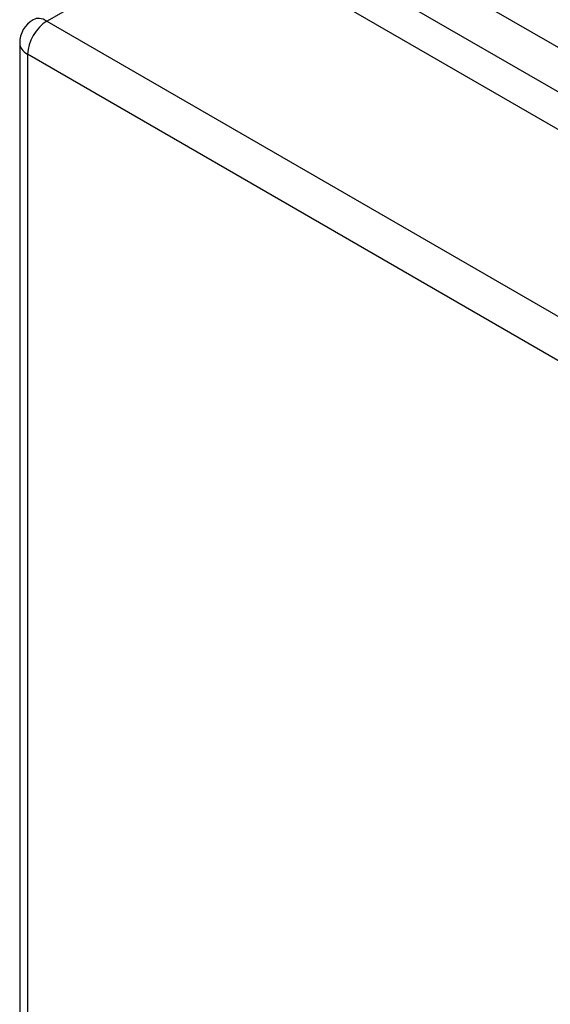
# Model space of a CAD drawing. Header units: inches. Extents: x 378.5 to 447.1, y 142.6 to 213.3.
# Tile 75 of 112: x 378.5 to 380.4, y 203.3 to 206.9. Entities that reach past the tile are written whole.
import ezdxf

# ---------------------------------------------------------------- set-up
doc = ezdxf.new("R2010")
doc.units = ezdxf.units.IN
doc.header["$MEASUREMENT"] = 0
doc.layers.add('Visible Edges(ANSI)', color=7, linetype='Continuous', lineweight=25)
doc.layers.add('Visible Tangent Edges(ANSI)', color=7, linetype='Continuous', lineweight=25)

msp = doc.modelspace()

# ---------------------------------------------------------------- linework, layer by layer
at = {"layer": 'Visible Edges(ANSI)'}
for p, q in [((379.1798, 207.1982), (408.599, 190.213)), ((378.4904, 206.7764), (378.4904, 176.7947))]:
    msp.add_line(p, q, dxfattribs=at)
msp.add_arc((378.5894, 206.7764), 0.099, 120, 180, dxfattribs=at)
at = {"layer": 'Visible Tangent Edges(ANSI)'}
for p, q in [((408.8698, 190.3545), (379.3113, 207.4201)), ((379.2413, 207.2989), (408.7998, 190.2333)), ((378.5894, 206.8573), (379.1798, 207.1982)), ((378.5894, 206.8573), (408.0085, 189.8721)), ((407.9385, 189.7508), (378.5194, 206.736)), ((378.5194, 206.736), (378.5194, 176.7543))]:
    msp.add_line(p, q, dxfattribs=at)
for major_axis, start_param, end_param in [((-0.0495, -0.0857), 3.926991, 5.497787), ((-0.0495, 0.0857), 5.497787, 6.283185), ((-0.099, 0), 0, 0.785398)]:
    msp.add_ellipse((378.5894, 206.7764), major_axis=major_axis, ratio=0.57735, start_param=start_param, end_param=end_param, dxfattribs=at)

doc.saveas('drawing.dxf')
